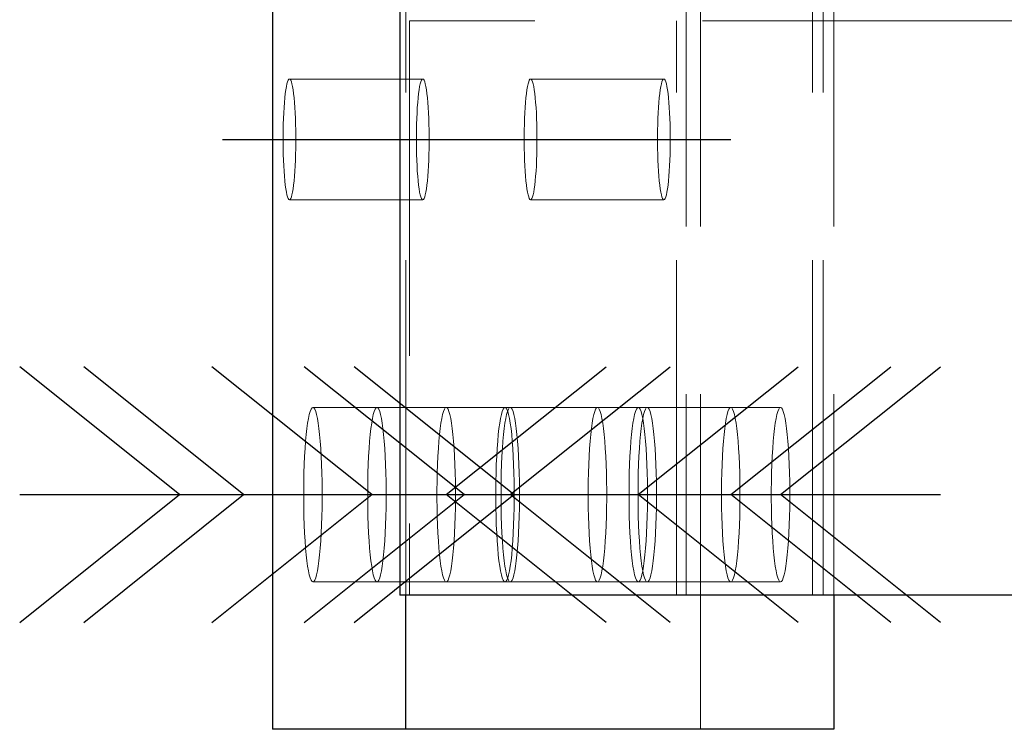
# Model space of a CAD drawing. Header units: millimetres. Extents: x 3526 to 4380, y 11541 to 12002.
# Tile 3 of 127: x 3574.12 to 3581.46, y 11598.49 to 11603.78. Entities that reach past the tile are written whole.
import ezdxf

# ---------------------------------------------------------------- set-up
doc = ezdxf.new("R2010")
doc.units = ezdxf.units.MM
doc.header["$LTSCALE"] = 10
doc.linetypes.add('HIDDEN', pattern=[0.375, 0.25, -0.125])
doc.linetypes.add('MITTE', pattern=[2, 1.25, -0.25, 0.25, -0.25])
for name, color, linetype in [('PS_BOLT', 4, 'Continuous'), ('PS_MID', 5, 'MITTE'), ('PS_SHAPE', 3, 'Continuous')]:
    doc.layers.add(name, color=color, linetype=linetype)
doc.layers.add('PS_Hidden', color=2, linetype='HIDDEN', lineweight=9)
doc.layers.add('PS_SOLID', color=7, linetype='Continuous', lineweight=30)

# ---------------------------------------------------------------- blocks, each defined once
blk = doc.blocks.new('*X394')
at = {"color": 30, "linetype": 'Continuous'}
for p, q in [((3575.3083, 11600.2383), (3574.1151, 11601.1928)), ((3577.297, 11600.2383), (3578.4902, 11601.1928)), ((3574.1151, 11599.2837), (3575.3083, 11600.2383)), ((3574.1151, 11600.2383), (3578.4902, 11600.2383)), ((3578.4902, 11599.2837), (3577.297, 11600.2383))]:
    blk.add_line(p, q, dxfattribs=at)
blk = doc.blocks.new('*X396')
at = {"color": 30, "linetype": 'Continuous'}
for p, q in [((3575.7859, 11600.2383), (3574.5926, 11601.1928)), ((3577.7746, 11600.2383), (3578.9678, 11601.1928)), ((3574.5926, 11599.2837), (3575.7859, 11600.2383)), ((3574.5926, 11600.2383), (3578.9678, 11600.2383)), ((3578.9678, 11599.2837), (3577.7746, 11600.2383))]:
    blk.add_line(p, q, dxfattribs=at)
blk = doc.blocks.new('*X403')
at = {"color": 30, "linetype": 'Continuous'}
for p, q in [((3576.741, 11600.2383), (3575.5478, 11601.1928)), ((3578.7297, 11600.2383), (3579.9229, 11601.1928)), ((3575.5478, 11599.2837), (3576.741, 11600.2383)), ((3575.5478, 11600.2383), (3579.9229, 11600.2383)), ((3579.9229, 11599.2837), (3578.7297, 11600.2383))]:
    blk.add_line(p, q, dxfattribs=at)
blk = doc.blocks.new('*X409')
at = {"color": 30, "linetype": 'Continuous'}
for p, q in [((3577.4308, 11600.2383), (3576.2376, 11601.1928)), ((3579.4195, 11600.2383), (3580.6127, 11601.1928)), ((3576.2376, 11599.2837), (3577.4308, 11600.2383)), ((3576.2376, 11600.2383), (3580.6127, 11600.2383)), ((3580.6127, 11599.2837), (3579.4195, 11600.2383))]:
    blk.add_line(p, q, dxfattribs=at)
blk = doc.blocks.new('*X412')
at = {"layer": 'PS_Hidden', "color": 2, "linetype": 'HIDDEN'}
for p, q in [((3579.1946, 11598.4883), (3579.1946, 11609.4883)), ((3576.9945, 11599.4883), (3576.9945, 11608.4883)), ((3579.0866, 11608.4883), (3579.0866, 11599.4883)), ((3580.0297, 11599.4883), (3580.0297, 11608.4883)), ((3580.1093, 11599.4883), (3580.1093, 11608.4883)), ((3580.1889, 11608.4883), (3580.1889, 11599.4883)), ((3660.4585, 11603.7733), (3577.0241, 11603.7733)), ((3577.0241, 11603.7733), (3577.0241, 11599.4883)), ((3579.0146, 11599.4883), (3579.0146, 11603.7733)), ((3576.1087, 11603.3018), (3576.1044, 11603.2817)), ((3576.1132, 11603.3176), (3576.1087, 11603.3018)), ((3576.1179, 11603.3291), (3576.1132, 11603.3176)), ((3576.1227, 11603.336), (3576.1179, 11603.3291)), ((3576.1275, 11603.3383), (3576.1227, 11603.336)), ((3576.1324, 11603.336), (3576.1275, 11603.3383)), ((3577.1219, 11603.3383), (3576.1275, 11603.3383)), ((3576.1371, 11603.3291), (3576.1324, 11603.336)), ((3576.1418, 11603.3176), (3576.1371, 11603.3291)), ((3576.1464, 11603.3018), (3576.1418, 11603.3176)), ((3576.1507, 11603.2817), (3576.1464, 11603.3018)), ((3577.0987, 11603.2817), (3577.1031, 11603.3018)), ((3577.1031, 11603.3018), (3577.1076, 11603.3176)), ((3577.1076, 11603.3176), (3577.1123, 11603.3291)), ((3577.1123, 11603.3291), (3577.1171, 11603.336)), ((3577.1171, 11603.336), (3577.1219, 11603.3383)), ((3577.1219, 11603.3383), (3577.1267, 11603.336)), ((3577.1267, 11603.336), (3577.1315, 11603.3291)), ((3577.1315, 11603.3291), (3577.1362, 11603.3176)), ((3577.1362, 11603.3176), (3577.1407, 11603.3018)), ((3577.1407, 11603.3018), (3577.1451, 11603.2817)), ((3577.9075, 11603.3018), (3577.9032, 11603.2817)), ((3577.9121, 11603.3176), (3577.9075, 11603.3018)), ((3577.9167, 11603.3291), (3577.9121, 11603.3176)), ((3577.9215, 11603.336), (3577.9167, 11603.3291)), ((3577.9264, 11603.3383), (3577.9215, 11603.336)), ((3577.9312, 11603.336), (3577.9264, 11603.3383)), ((3578.9207, 11603.3383), (3577.9264, 11603.3383)), ((3577.936, 11603.3291), (3577.9312, 11603.336)), ((3577.9407, 11603.3176), (3577.936, 11603.3291)), ((3577.9452, 11603.3018), (3577.9407, 11603.3176)), ((3577.9495, 11603.2817), (3577.9452, 11603.3018)), ((3578.8975, 11603.2817), (3578.9019, 11603.3018)), ((3578.9019, 11603.3018), (3578.9064, 11603.3176)), ((3578.9064, 11603.3176), (3578.9111, 11603.3291)), ((3578.9111, 11603.3291), (3578.9159, 11603.336)), ((3578.9159, 11603.336), (3578.9207, 11603.3383)), ((3578.9207, 11603.3383), (3578.9255, 11603.336)), ((3578.9255, 11603.336), (3578.9303, 11603.3291)), ((3578.9303, 11603.3291), (3578.935, 11603.3176)), ((3578.935, 11603.3176), (3578.9395, 11603.3018)), ((3578.9395, 11603.3018), (3578.9439, 11603.2817)), ((3576.0964, 11603.2297), (3576.0929, 11603.1983)), ((3576.1003, 11603.2576), (3576.0964, 11603.2297)), ((3576.1044, 11603.2817), (3576.1003, 11603.2576)), ((3576.1548, 11603.2576), (3576.1507, 11603.2817)), ((3576.1586, 11603.2297), (3576.1548, 11603.2576)), ((3576.1621, 11603.1983), (3576.1586, 11603.2297)), ((3577.0873, 11603.1983), (3577.0908, 11603.2297)), ((3577.0908, 11603.2297), (3577.0946, 11603.2576)), ((3577.0946, 11603.2576), (3577.0987, 11603.2817)), ((3577.1451, 11603.2817), (3577.1492, 11603.2576)), ((3577.1492, 11603.2576), (3577.153, 11603.2297)), ((3577.153, 11603.2297), (3577.1565, 11603.1983)), ((3577.8953, 11603.2297), (3577.8917, 11603.1983)), ((3577.8991, 11603.2576), (3577.8953, 11603.2297)), ((3577.9032, 11603.2817), (3577.8991, 11603.2576)), ((3577.9536, 11603.2576), (3577.9495, 11603.2817)), ((3577.9575, 11603.2297), (3577.9536, 11603.2576)), ((3577.961, 11603.1983), (3577.9575, 11603.2297)), ((3578.8861, 11603.1983), (3578.8896, 11603.2297)), ((3578.8896, 11603.2297), (3578.8934, 11603.2576)), ((3578.8934, 11603.2576), (3578.8975, 11603.2817)), ((3578.9439, 11603.2817), (3578.948, 11603.2576)), ((3578.948, 11603.2576), (3578.9518, 11603.2297)), ((3578.9518, 11603.2297), (3578.9553, 11603.1983)), ((3576.0898, 11603.1637), (3576.087, 11603.1263)), ((3576.0929, 11603.1983), (3576.0898, 11603.1637)), ((3576.1653, 11603.1637), (3576.1621, 11603.1983)), ((3576.1681, 11603.1263), (3576.1653, 11603.1637)), ((3577.0814, 11603.1263), (3577.0841, 11603.1637)), ((3577.0841, 11603.1637), (3577.0873, 11603.1983)), ((3577.1565, 11603.1983), (3577.1597, 11603.1637)), ((3577.1597, 11603.1637), (3577.1624, 11603.1263)), ((3577.8886, 11603.1637), (3577.8858, 11603.1263)), ((3577.8917, 11603.1983), (3577.8886, 11603.1637)), ((3577.9641, 11603.1637), (3577.961, 11603.1983)), ((3577.9669, 11603.1263), (3577.9641, 11603.1637)), ((3578.8802, 11603.1263), (3578.8829, 11603.1637)), ((3578.8829, 11603.1637), (3578.8861, 11603.1983)), ((3578.9553, 11603.1983), (3578.9585, 11603.1637)), ((3578.9585, 11603.1637), (3578.9612, 11603.1263)), ((3576.0847, 11603.0864), (3576.0828, 11603.0446)), ((3576.087, 11603.1263), (3576.0847, 11603.0864)), ((3576.1704, 11603.0864), (3576.1681, 11603.1263)), ((3576.1723, 11603.0446), (3576.1704, 11603.0864)), ((3577.0771, 11603.0446), (3577.079, 11603.0864)), ((3577.079, 11603.0864), (3577.0814, 11603.1263)), ((3577.1624, 11603.1263), (3577.1648, 11603.0864)), ((3577.1648, 11603.0864), (3577.1667, 11603.0446)), ((3577.8835, 11603.0864), (3577.8816, 11603.0446)), ((3577.8858, 11603.1263), (3577.8835, 11603.0864)), ((3577.9692, 11603.0864), (3577.9669, 11603.1263)), ((3577.9711, 11603.0446), (3577.9692, 11603.0864)), ((3578.8759, 11603.0446), (3578.8778, 11603.0864)), ((3578.8778, 11603.0864), (3578.8802, 11603.1263)), ((3578.9612, 11603.1263), (3578.9636, 11603.0864)), ((3578.9636, 11603.0864), (3578.9655, 11603.0446)), ((3576.0813, 11603.0011), (3576.0803, 11602.9564)), ((3576.0828, 11603.0446), (3576.0813, 11603.0011)), ((3576.1738, 11603.0011), (3576.1723, 11603.0446)), ((3576.1747, 11602.9564), (3576.1738, 11603.0011)), ((3577.0747, 11602.9564), (3577.0757, 11603.0011)), ((3577.0757, 11603.0011), (3577.0771, 11603.0446)), ((3577.1667, 11603.0446), (3577.1681, 11603.0011)), ((3577.1681, 11603.0011), (3577.1691, 11602.9564)), ((3577.8801, 11603.0011), (3577.8792, 11602.9564)), ((3577.8816, 11603.0446), (3577.8801, 11603.0011)), ((3577.9726, 11603.0011), (3577.9711, 11603.0446)), ((3577.9736, 11602.9564), (3577.9726, 11603.0011)), ((3578.8735, 11602.9564), (3578.8745, 11603.0011)), ((3578.8745, 11603.0011), (3578.8759, 11603.0446)), ((3578.9655, 11603.0446), (3578.9669, 11603.0011)), ((3578.9669, 11603.0011), (3578.9679, 11602.9564)), ((3576.0803, 11602.9564), (3576.0798, 11602.9111)), ((3576.1752, 11602.9111), (3576.1747, 11602.9564)), ((3577.0742, 11602.9111), (3577.0747, 11602.9564)), ((3577.1691, 11602.9564), (3577.1696, 11602.9111)), ((3577.8792, 11602.9564), (3577.8787, 11602.9111)), ((3577.9741, 11602.9111), (3577.9736, 11602.9564)), ((3578.873, 11602.9111), (3578.8735, 11602.9564)), ((3578.9679, 11602.9564), (3578.9684, 11602.9111)), ((3576.0798, 11602.9111), (3576.0798, 11602.8655)), ((3576.0798, 11602.8655), (3576.0803, 11602.8201)), ((3576.1747, 11602.8201), (3576.1752, 11602.8655)), ((3576.1752, 11602.8655), (3576.1752, 11602.9111)), ((3577.0742, 11602.8655), (3577.0742, 11602.9111)), ((3577.0747, 11602.8201), (3577.0742, 11602.8655)), ((3577.1696, 11602.8655), (3577.1691, 11602.8201)), ((3577.1696, 11602.9111), (3577.1696, 11602.8655)), ((3577.8787, 11602.9111), (3577.8787, 11602.8655)), ((3577.8787, 11602.8655), (3577.8792, 11602.8201)), ((3577.9736, 11602.8201), (3577.9741, 11602.8655)), ((3577.9741, 11602.8655), (3577.9741, 11602.9111)), ((3578.873, 11602.8655), (3578.873, 11602.9111)), ((3578.8735, 11602.8201), (3578.873, 11602.8655)), ((3578.9684, 11602.8655), (3578.9679, 11602.8201)), ((3578.9684, 11602.9111), (3578.9684, 11602.8655)), ((3576.0803, 11602.8201), (3576.0813, 11602.7755)), ((3576.0813, 11602.7755), (3576.0828, 11602.732)), ((3576.1723, 11602.732), (3576.1738, 11602.7755)), ((3576.1738, 11602.7755), (3576.1747, 11602.8201)), ((3577.0757, 11602.7755), (3577.0747, 11602.8201)), ((3577.0771, 11602.732), (3577.0757, 11602.7755)), ((3577.1681, 11602.7755), (3577.1667, 11602.732)), ((3577.1691, 11602.8201), (3577.1681, 11602.7755)), ((3577.8792, 11602.8201), (3577.8801, 11602.7755)), ((3577.8801, 11602.7755), (3577.8816, 11602.732)), ((3577.9711, 11602.732), (3577.9726, 11602.7755)), ((3577.9726, 11602.7755), (3577.9736, 11602.8201)), ((3578.8745, 11602.7755), (3578.8735, 11602.8201)), ((3578.8759, 11602.732), (3578.8745, 11602.7755)), ((3578.9669, 11602.7755), (3578.9655, 11602.732)), ((3578.9679, 11602.8201), (3578.9669, 11602.7755)), ((3576.0828, 11602.732), (3576.0847, 11602.6901)), ((3576.1704, 11602.6901), (3576.1723, 11602.732)), ((3577.079, 11602.6901), (3577.0771, 11602.732)), ((3577.1667, 11602.732), (3577.1648, 11602.6901)), ((3577.8816, 11602.732), (3577.8835, 11602.6901)), ((3577.9692, 11602.6901), (3577.9711, 11602.732)), ((3578.8778, 11602.6901), (3578.8759, 11602.732)), ((3578.9655, 11602.732), (3578.9636, 11602.6901)), ((3576.0847, 11602.6901), (3576.087, 11602.6502)), ((3576.087, 11602.6502), (3576.0898, 11602.6128)), ((3576.1653, 11602.6128), (3576.1681, 11602.6502)), ((3576.1681, 11602.6502), (3576.1704, 11602.6901)), ((3577.0814, 11602.6502), (3577.079, 11602.6901)), ((3577.0841, 11602.6128), (3577.0814, 11602.6502)), ((3577.1624, 11602.6502), (3577.1597, 11602.6128)), ((3577.1648, 11602.6901), (3577.1624, 11602.6502)), ((3577.8835, 11602.6901), (3577.8858, 11602.6502)), ((3577.8858, 11602.6502), (3577.8886, 11602.6128)), ((3577.9641, 11602.6128), (3577.9669, 11602.6502)), ((3577.9669, 11602.6502), (3577.9692, 11602.6901)), ((3578.8802, 11602.6502), (3578.8778, 11602.6901)), ((3578.8829, 11602.6128), (3578.8802, 11602.6502)), ((3578.9612, 11602.6502), (3578.9585, 11602.6128)), ((3578.9636, 11602.6901), (3578.9612, 11602.6502)), ((3576.0898, 11602.6128), (3576.0929, 11602.5782)), ((3576.0929, 11602.5782), (3576.0964, 11602.5468)), ((3576.1586, 11602.5468), (3576.1621, 11602.5782)), ((3576.1621, 11602.5782), (3576.1653, 11602.6128)), ((3577.0873, 11602.5782), (3577.0841, 11602.6128)), ((3577.0908, 11602.5468), (3577.0873, 11602.5782)), ((3577.1565, 11602.5782), (3577.153, 11602.5468)), ((3577.1597, 11602.6128), (3577.1565, 11602.5782)), ((3577.8886, 11602.6128), (3577.8917, 11602.5782)), ((3577.8917, 11602.5782), (3577.8953, 11602.5468)), ((3577.9575, 11602.5468), (3577.961, 11602.5782)), ((3577.961, 11602.5782), (3577.9641, 11602.6128)), ((3578.8861, 11602.5782), (3578.8829, 11602.6128)), ((3578.8896, 11602.5468), (3578.8861, 11602.5782)), ((3578.9553, 11602.5782), (3578.9518, 11602.5468)), ((3578.9585, 11602.6128), (3578.9553, 11602.5782)), ((3576.0964, 11602.5468), (3576.1003, 11602.5189)), ((3576.1003, 11602.5189), (3576.1044, 11602.4948)), ((3576.1044, 11602.4948), (3576.1087, 11602.4747)), ((3576.1464, 11602.4747), (3576.1507, 11602.4948)), ((3576.1507, 11602.4948), (3576.1548, 11602.5189)), ((3576.1548, 11602.5189), (3576.1586, 11602.5468)), ((3577.0946, 11602.5189), (3577.0908, 11602.5468)), ((3577.0987, 11602.4948), (3577.0946, 11602.5189)), ((3577.1031, 11602.4747), (3577.0987, 11602.4948)), ((3577.1451, 11602.4948), (3577.1407, 11602.4747)), ((3577.1492, 11602.5189), (3577.1451, 11602.4948)), ((3577.153, 11602.5468), (3577.1492, 11602.5189)), ((3577.8953, 11602.5468), (3577.8991, 11602.5189)), ((3577.8991, 11602.5189), (3577.9032, 11602.4948)), ((3577.9032, 11602.4948), (3577.9075, 11602.4747)), ((3577.9452, 11602.4747), (3577.9495, 11602.4948)), ((3577.9495, 11602.4948), (3577.9536, 11602.5189)), ((3577.9536, 11602.5189), (3577.9575, 11602.5468)), ((3578.8934, 11602.5189), (3578.8896, 11602.5468)), ((3578.8975, 11602.4948), (3578.8934, 11602.5189)), ((3578.9019, 11602.4747), (3578.8975, 11602.4948)), ((3578.9439, 11602.4948), (3578.9395, 11602.4747)), ((3578.948, 11602.5189), (3578.9439, 11602.4948)), ((3578.9518, 11602.5468), (3578.948, 11602.5189)), ((3576.1087, 11602.4747), (3576.1132, 11602.4589)), ((3576.1132, 11602.4589), (3576.1179, 11602.4475)), ((3576.1179, 11602.4475), (3576.1227, 11602.4406)), ((3576.1227, 11602.4406), (3576.1275, 11602.4383)), ((3576.1275, 11602.4383), (3576.1324, 11602.4406)), ((3577.1219, 11602.4383), (3576.1275, 11602.4383)), ((3576.1324, 11602.4406), (3576.1371, 11602.4475)), ((3576.1371, 11602.4475), (3576.1418, 11602.4589)), ((3576.1418, 11602.4589), (3576.1464, 11602.4747)), ((3577.1076, 11602.4589), (3577.1031, 11602.4747)), ((3577.1123, 11602.4475), (3577.1076, 11602.4589)), ((3577.1171, 11602.4406), (3577.1123, 11602.4475)), ((3577.1219, 11602.4383), (3577.1171, 11602.4406)), ((3577.1267, 11602.4406), (3577.1219, 11602.4383)), ((3577.1315, 11602.4475), (3577.1267, 11602.4406)), ((3577.1362, 11602.4589), (3577.1315, 11602.4475)), ((3577.1407, 11602.4747), (3577.1362, 11602.4589)), ((3577.9075, 11602.4747), (3577.9121, 11602.4589)), ((3577.9121, 11602.4589), (3577.9167, 11602.4475)), ((3577.9167, 11602.4475), (3577.9215, 11602.4406)), ((3577.9215, 11602.4406), (3577.9264, 11602.4383)), ((3577.9264, 11602.4383), (3577.9312, 11602.4406)), ((3578.9207, 11602.4383), (3577.9264, 11602.4383)), ((3577.9312, 11602.4406), (3577.936, 11602.4475)), ((3577.936, 11602.4475), (3577.9407, 11602.4589)), ((3577.9407, 11602.4589), (3577.9452, 11602.4747)), ((3578.9064, 11602.4589), (3578.9019, 11602.4747)), ((3578.9111, 11602.4475), (3578.9064, 11602.4589)), ((3578.9159, 11602.4406), (3578.9111, 11602.4475)), ((3578.9207, 11602.4383), (3578.9159, 11602.4406)), ((3578.9255, 11602.4406), (3578.9207, 11602.4383)), ((3578.9303, 11602.4475), (3578.9255, 11602.4406)), ((3578.935, 11602.4589), (3578.9303, 11602.4475)), ((3578.9395, 11602.4747), (3578.935, 11602.4589)), ((3576.2888, 11600.875), (3576.282, 11600.8585)), ((3576.2957, 11600.8849), (3576.2888, 11600.875)), ((3576.3026, 11600.8883), (3576.2957, 11600.8849)), ((3576.3096, 11600.8849), (3576.3026, 11600.8883)), ((3577.297, 11600.8883), (3576.3026, 11600.8883)), ((3576.3165, 11600.875), (3576.3096, 11600.8849)), ((3576.3233, 11600.8585), (3576.3165, 11600.875)), ((3576.7663, 11600.875), (3576.7596, 11600.8585)), ((3576.7732, 11600.8849), (3576.7663, 11600.875)), ((3576.7802, 11600.8883), (3576.7732, 11600.8849)), ((3576.7872, 11600.8849), (3576.7802, 11600.8883)), ((3576.7941, 11600.875), (3576.7872, 11600.8849)), ((3576.8009, 11600.8585), (3576.7941, 11600.875)), ((3577.2763, 11600.8585), (3577.2831, 11600.875)), ((3577.2831, 11600.875), (3577.29, 11600.8849)), ((3577.29, 11600.8849), (3577.297, 11600.8883)), ((3577.297, 11600.8883), (3577.304, 11600.8849)), ((3577.7746, 11600.8883), (3577.297, 11600.8883)), ((3577.304, 11600.8849), (3577.3109, 11600.875)), ((3577.3109, 11600.875), (3577.3176, 11600.8585)), ((3577.7214, 11600.875), (3577.7147, 11600.8585)), ((3577.7284, 11600.8849), (3577.7214, 11600.875)), ((3577.7353, 11600.8883), (3577.7284, 11600.8849)), ((3577.7423, 11600.8849), (3577.7353, 11600.8883)), ((3577.7492, 11600.875), (3577.7423, 11600.8849)), ((3577.756, 11600.8585), (3577.7492, 11600.875)), ((3577.7539, 11600.8585), (3577.7607, 11600.875)), ((3577.7607, 11600.875), (3577.7676, 11600.8849)), ((3577.7676, 11600.8849), (3577.7746, 11600.8883)), ((3577.7746, 11600.8883), (3577.7815, 11600.8849)), ((3578.7297, 11600.8883), (3577.7746, 11600.8883)), ((3577.7815, 11600.8849), (3577.7884, 11600.875)), ((3577.7884, 11600.875), (3577.7952, 11600.8585)), ((3578.4113, 11600.875), (3578.4045, 11600.8585)), ((3578.4182, 11600.8849), (3578.4113, 11600.875)), ((3578.4251, 11600.8883), (3578.4182, 11600.8849)), ((3578.4321, 11600.8849), (3578.4251, 11600.8883)), ((3578.439, 11600.875), (3578.4321, 11600.8849)), ((3578.4458, 11600.8585), (3578.439, 11600.875)), ((3578.709, 11600.8585), (3578.7158, 11600.875)), ((3578.7158, 11600.875), (3578.7227, 11600.8849)), ((3578.7227, 11600.8849), (3578.7297, 11600.8883)), ((3578.7297, 11600.8883), (3578.7367, 11600.8849)), ((3579.4195, 11600.8883), (3578.7297, 11600.8883)), ((3578.7367, 11600.8849), (3578.7436, 11600.875)), ((3578.7436, 11600.875), (3578.7503, 11600.8585)), ((3578.7827, 11600.875), (3578.7759, 11600.8585)), ((3578.7896, 11600.8849), (3578.7827, 11600.875)), ((3578.7966, 11600.8883), (3578.7896, 11600.8849)), ((3578.8036, 11600.8849), (3578.7966, 11600.8883)), ((3578.8105, 11600.875), (3578.8036, 11600.8849)), ((3578.8172, 11600.8585), (3578.8105, 11600.875)), ((3579.3989, 11600.8585), (3579.4056, 11600.875)), ((3579.4056, 11600.875), (3579.4125, 11600.8849)), ((3579.4125, 11600.8849), (3579.4195, 11600.8883)), ((3579.4195, 11600.8883), (3579.4265, 11600.8849)), ((3579.7909, 11600.8883), (3579.4195, 11600.8883)), ((3579.4265, 11600.8849), (3579.4334, 11600.875)), ((3579.4334, 11600.875), (3579.4402, 11600.8585)), ((3579.7703, 11600.8585), (3579.7771, 11600.875)), ((3579.7771, 11600.875), (3579.784, 11600.8849)), ((3579.784, 11600.8849), (3579.7909, 11600.8883)), ((3579.7909, 11600.8883), (3579.7979, 11600.8849)), ((3579.7979, 11600.8849), (3579.8048, 11600.875)), ((3579.8048, 11600.875), (3579.8116, 11600.8585)), ((3576.2692, 11600.8066), (3576.2632, 11600.7718)), ((3576.2754, 11600.8356), (3576.2692, 11600.8066)), ((3576.282, 11600.8585), (3576.2754, 11600.8356)), ((3576.3298, 11600.8356), (3576.3233, 11600.8585)), ((3576.3361, 11600.8066), (3576.3298, 11600.8356)), ((3576.342, 11600.7718), (3576.3361, 11600.8066)), ((3576.7467, 11600.8066), (3576.7408, 11600.7718)), ((3576.753, 11600.8356), (3576.7467, 11600.8066)), ((3576.7596, 11600.8585), (3576.753, 11600.8356)), ((3576.8074, 11600.8356), (3576.8009, 11600.8585)), ((3576.8137, 11600.8066), (3576.8074, 11600.8356)), ((3576.8196, 11600.7718), (3576.8137, 11600.8066)), ((3577.2576, 11600.7718), (3577.2635, 11600.8066)), ((3577.2635, 11600.8066), (3577.2698, 11600.8356)), ((3577.2698, 11600.8356), (3577.2763, 11600.8585)), ((3577.3176, 11600.8585), (3577.3242, 11600.8356)), ((3577.3242, 11600.8356), (3577.3305, 11600.8066)), ((3577.3305, 11600.8066), (3577.3364, 11600.7718)), ((3577.7019, 11600.8066), (3577.6959, 11600.7718)), ((3577.7081, 11600.8356), (3577.7019, 11600.8066)), ((3577.7147, 11600.8585), (3577.7081, 11600.8356)), ((3577.7352, 11600.7718), (3577.7411, 11600.8066)), ((3577.7411, 11600.8066), (3577.7474, 11600.8356)), ((3577.7474, 11600.8356), (3577.7539, 11600.8585)), ((3577.7625, 11600.8356), (3577.756, 11600.8585)), ((3577.7688, 11600.8066), (3577.7625, 11600.8356)), ((3577.7747, 11600.7718), (3577.7688, 11600.8066)), ((3577.7952, 11600.8585), (3577.8018, 11600.8356)), ((3577.8018, 11600.8356), (3577.808, 11600.8066)), ((3577.808, 11600.8066), (3577.814, 11600.7718)), ((3578.3917, 11600.8066), (3578.3857, 11600.7718)), ((3578.3979, 11600.8356), (3578.3917, 11600.8066)), ((3578.4045, 11600.8585), (3578.3979, 11600.8356)), ((3578.4524, 11600.8356), (3578.4458, 11600.8585)), ((3578.4586, 11600.8066), (3578.4524, 11600.8356)), ((3578.4646, 11600.7718), (3578.4586, 11600.8066)), ((3578.6903, 11600.7718), (3578.6962, 11600.8066)), ((3578.6962, 11600.8066), (3578.7025, 11600.8356)), ((3578.7025, 11600.8356), (3578.709, 11600.8585)), ((3578.7503, 11600.8585), (3578.7569, 11600.8356)), ((3578.7569, 11600.8356), (3578.7632, 11600.8066)), ((3578.7631, 11600.8066), (3578.7572, 11600.7718)), ((3578.7694, 11600.8356), (3578.7631, 11600.8066)), ((3578.7632, 11600.8066), (3578.7691, 11600.7718)), ((3578.7759, 11600.8585), (3578.7694, 11600.8356)), ((3578.8238, 11600.8356), (3578.8172, 11600.8585)), ((3578.8301, 11600.8066), (3578.8238, 11600.8356)), ((3578.836, 11600.7718), (3578.8301, 11600.8066)), ((3579.3801, 11600.7718), (3579.386, 11600.8066)), ((3579.386, 11600.8066), (3579.3923, 11600.8356)), ((3579.3923, 11600.8356), (3579.3989, 11600.8585)), ((3579.4402, 11600.8585), (3579.4467, 11600.8356)), ((3579.4467, 11600.8356), (3579.453, 11600.8066)), ((3579.453, 11600.8066), (3579.4589, 11600.7718)), ((3579.7515, 11600.7718), (3579.7575, 11600.8066)), ((3579.7575, 11600.8066), (3579.7637, 11600.8356)), ((3579.7637, 11600.8356), (3579.7703, 11600.8585)), ((3579.8116, 11600.8585), (3579.8181, 11600.8356)), ((3579.8181, 11600.8356), (3579.8244, 11600.8066)), ((3579.8244, 11600.8066), (3579.8303, 11600.7718)), ((3576.2577, 11600.7315), (3576.2526, 11600.6861)), ((3576.2632, 11600.7718), (3576.2577, 11600.7315)), ((3576.3476, 11600.7315), (3576.342, 11600.7718)), ((3576.3526, 11600.6861), (3576.3476, 11600.7315)), ((3576.7353, 11600.7315), (3576.7302, 11600.6861)), ((3576.7408, 11600.7718), (3576.7353, 11600.7315)), ((3576.8251, 11600.7315), (3576.8196, 11600.7718)), ((3576.8302, 11600.6861), (3576.8251, 11600.7315)), ((3577.247, 11600.6861), (3577.2521, 11600.7315)), ((3577.2521, 11600.7315), (3577.2576, 11600.7718)), ((3577.3364, 11600.7718), (3577.3419, 11600.7315)), ((3577.3419, 11600.7315), (3577.347, 11600.6861)), ((3577.6904, 11600.7315), (3577.6853, 11600.6861)), ((3577.6959, 11600.7718), (3577.6904, 11600.7315)), ((3577.7246, 11600.6861), (3577.7296, 11600.7315)), ((3577.7296, 11600.7315), (3577.7352, 11600.7718)), ((3577.7803, 11600.7315), (3577.7747, 11600.7718)), ((3577.7853, 11600.6861), (3577.7803, 11600.7315)), ((3577.814, 11600.7718), (3577.8195, 11600.7315)), ((3577.8195, 11600.7315), (3577.8246, 11600.6861)), ((3578.3802, 11600.7315), (3578.3752, 11600.6861)), ((3578.3857, 11600.7718), (3578.3802, 11600.7315)), ((3578.4701, 11600.7315), (3578.4646, 11600.7718)), ((3578.4751, 11600.6861), (3578.4701, 11600.7315)), ((3578.6797, 11600.6861), (3578.6848, 11600.7315)), ((3578.6848, 11600.7315), (3578.6903, 11600.7718)), ((3578.7517, 11600.7315), (3578.7466, 11600.6861)), ((3578.7572, 11600.7718), (3578.7517, 11600.7315)), ((3578.7691, 11600.7718), (3578.7746, 11600.7315)), ((3578.7746, 11600.7315), (3578.7797, 11600.6861)), ((3578.8415, 11600.7315), (3578.836, 11600.7718)), ((3578.8466, 11600.6861), (3578.8415, 11600.7315)), ((3579.3695, 11600.6861), (3579.3746, 11600.7315)), ((3579.3746, 11600.7315), (3579.3801, 11600.7718)), ((3579.4589, 11600.7718), (3579.4644, 11600.7315)), ((3579.4644, 11600.7315), (3579.4695, 11600.6861)), ((3579.7409, 11600.6861), (3579.746, 11600.7315)), ((3579.746, 11600.7315), (3579.7515, 11600.7718)), ((3579.8303, 11600.7718), (3579.8359, 11600.7315)), ((3579.8359, 11600.7315), (3579.8409, 11600.6861)), ((3576.2526, 11600.6861), (3576.2481, 11600.6361)), ((3576.3572, 11600.6361), (3576.3526, 11600.6861)), ((3576.7302, 11600.6861), (3576.7257, 11600.6361)), ((3576.8348, 11600.6361), (3576.8302, 11600.6861)), ((3577.2424, 11600.6361), (3577.247, 11600.6861)), ((3577.347, 11600.6861), (3577.3515, 11600.6361)), ((3577.6853, 11600.6861), (3577.6808, 11600.6361)), ((3577.72, 11600.6361), (3577.7246, 11600.6861)), ((3577.7899, 11600.6361), (3577.7853, 11600.6861)), ((3577.8246, 11600.6861), (3577.8291, 11600.6361)), ((3578.3752, 11600.6861), (3578.3706, 11600.6361)), ((3578.4797, 11600.6361), (3578.4751, 11600.6861)), ((3578.6751, 11600.6361), (3578.6797, 11600.6861)), ((3578.7466, 11600.6861), (3578.742, 11600.6361)), ((3578.7797, 11600.6861), (3578.7842, 11600.6361)), ((3578.8511, 11600.6361), (3578.8466, 11600.6861)), ((3579.365, 11600.6361), (3579.3695, 11600.6861)), ((3579.4695, 11600.6861), (3579.474, 11600.6361)), ((3579.7364, 11600.6361), (3579.7409, 11600.6861)), ((3579.8409, 11600.6861), (3579.8455, 11600.6361)), ((3576.2441, 11600.5821), (3576.2407, 11600.5245)), ((3576.2481, 11600.6361), (3576.2441, 11600.5821)), ((3576.3612, 11600.5821), (3576.3572, 11600.6361)), ((3576.3646, 11600.5245), (3576.3612, 11600.5821)), ((3576.7217, 11600.5821), (3576.7183, 11600.5245)), ((3576.7257, 11600.6361), (3576.7217, 11600.5821)), ((3576.8387, 11600.5821), (3576.8348, 11600.6361)), ((3576.8421, 11600.5245), (3576.8387, 11600.5821)), ((3577.2351, 11600.5245), (3577.2385, 11600.5821)), ((3577.2385, 11600.5821), (3577.2424, 11600.6361)), ((3577.3515, 11600.6361), (3577.3555, 11600.5821)), ((3577.3555, 11600.5821), (3577.3589, 11600.5245)), ((3577.6768, 11600.5821), (3577.6734, 11600.5245)), ((3577.6808, 11600.6361), (3577.6768, 11600.5821)), ((3577.7126, 11600.5245), (3577.716, 11600.5821)), ((3577.716, 11600.5821), (3577.72, 11600.6361)), ((3577.7939, 11600.5821), (3577.7899, 11600.6361)), ((3577.7973, 11600.5245), (3577.7939, 11600.5821)), ((3577.8291, 11600.6361), (3577.8331, 11600.5821)), ((3577.8331, 11600.5821), (3577.8365, 11600.5245)), ((3578.3666, 11600.5821), (3578.3632, 11600.5245)), ((3578.3706, 11600.6361), (3578.3666, 11600.5821)), ((3578.4837, 11600.5821), (3578.4797, 11600.6361)), ((3578.4871, 11600.5245), (3578.4837, 11600.5821)), ((3578.6678, 11600.5245), (3578.6711, 11600.5821)), ((3578.6711, 11600.5821), (3578.6751, 11600.6361)), ((3578.738, 11600.5821), (3578.7347, 11600.5245)), ((3578.742, 11600.6361), (3578.738, 11600.5821)), ((3578.7842, 11600.6361), (3578.7882, 11600.5821)), ((3578.7882, 11600.5821), (3578.7916, 11600.5245)), ((3578.8551, 11600.5821), (3578.8511, 11600.6361)), ((3578.8585, 11600.5245), (3578.8551, 11600.5821)), ((3579.3576, 11600.5245), (3579.361, 11600.5821)), ((3579.361, 11600.5821), (3579.365, 11600.6361)), ((3579.474, 11600.6361), (3579.478, 11600.5821)), ((3579.478, 11600.5821), (3579.4814, 11600.5245)), ((3579.729, 11600.5245), (3579.7324, 11600.5821)), ((3579.7324, 11600.5821), (3579.7364, 11600.6361)), ((3579.8455, 11600.6361), (3579.8495, 11600.5821)), ((3579.8495, 11600.5821), (3579.8529, 11600.5245)), ((3576.2407, 11600.5245), (3576.238, 11600.464)), ((3576.3673, 11600.464), (3576.3646, 11600.5245)), ((3576.7183, 11600.5245), (3576.7155, 11600.464)), ((3576.8449, 11600.464), (3576.8421, 11600.5245)), ((3577.2323, 11600.464), (3577.2351, 11600.5245)), ((3577.3589, 11600.5245), (3577.3617, 11600.464)), ((3577.6734, 11600.5245), (3577.6706, 11600.464)), ((3577.7099, 11600.464), (3577.7126, 11600.5245)), ((3577.8, 11600.464), (3577.7973, 11600.5245)), ((3577.8365, 11600.5245), (3577.8392, 11600.464)), ((3578.3632, 11600.5245), (3578.3605, 11600.464)), ((3578.4898, 11600.464), (3578.4871, 11600.5245)), ((3578.665, 11600.464), (3578.6678, 11600.5245)), ((3578.7347, 11600.5245), (3578.7319, 11600.464)), ((3578.7916, 11600.5245), (3578.7944, 11600.464)), ((3578.8613, 11600.464), (3578.8585, 11600.5245)), ((3579.3548, 11600.464), (3579.3576, 11600.5245)), ((3579.4814, 11600.5245), (3579.4842, 11600.464)), ((3579.7263, 11600.464), (3579.729, 11600.5245)), ((3579.8529, 11600.5245), (3579.8556, 11600.464)), ((3576.238, 11600.464), (3576.2359, 11600.4012)), ((3576.3694, 11600.4012), (3576.3673, 11600.464)), ((3576.7155, 11600.464), (3576.7134, 11600.4012)), ((3576.847, 11600.4012), (3576.8449, 11600.464)), ((3577.2302, 11600.4012), (3577.2323, 11600.464)), ((3577.3617, 11600.464), (3577.3638, 11600.4012)), ((3577.6706, 11600.464), (3577.6686, 11600.4012)), ((3577.7078, 11600.4012), (3577.7099, 11600.464)), ((3577.8021, 11600.4012), (3577.8, 11600.464)), ((3577.8392, 11600.464), (3577.8413, 11600.4012)), ((3578.3605, 11600.464), (3578.3584, 11600.4012)), ((3578.4919, 11600.4012), (3578.4898, 11600.464)), ((3578.6629, 11600.4012), (3578.665, 11600.464)), ((3578.7319, 11600.464), (3578.7298, 11600.4012)), ((3578.7944, 11600.464), (3578.7965, 11600.4012)), ((3578.8634, 11600.4012), (3578.8613, 11600.464)), ((3579.3527, 11600.4012), (3579.3548, 11600.464)), ((3579.4842, 11600.464), (3579.4863, 11600.4012)), ((3579.7242, 11600.4012), (3579.7263, 11600.464)), ((3579.8556, 11600.464), (3579.8577, 11600.4012)), ((3576.2359, 11600.4012), (3576.2345, 11600.3367)), ((3576.3708, 11600.3367), (3576.3694, 11600.4012)), ((3576.7134, 11600.4012), (3576.712, 11600.3367)), ((3576.8484, 11600.3367), (3576.847, 11600.4012)), ((3577.2288, 11600.3367), (3577.2302, 11600.4012)), ((3577.3638, 11600.4012), (3577.3652, 11600.3367)), ((3577.6686, 11600.4012), (3577.6671, 11600.3367)), ((3577.7064, 11600.3367), (3577.7078, 11600.4012)), ((3577.8035, 11600.3367), (3577.8021, 11600.4012)), ((3577.8413, 11600.4012), (3577.8427, 11600.3367)), ((3578.3584, 11600.4012), (3578.357, 11600.3367)), ((3578.4933, 11600.3367), (3578.4919, 11600.4012)), ((3578.6615, 11600.3367), (3578.6629, 11600.4012)), ((3578.7298, 11600.4012), (3578.7284, 11600.3367)), ((3578.7965, 11600.4012), (3578.7979, 11600.3367)), ((3578.8648, 11600.3367), (3578.8634, 11600.4012)), ((3579.3513, 11600.3367), (3579.3527, 11600.4012)), ((3579.4863, 11600.4012), (3579.4877, 11600.3367)), ((3579.7228, 11600.3367), (3579.7242, 11600.4012)), ((3579.8577, 11600.4012), (3579.8591, 11600.3367)), ((3576.2345, 11600.3367), (3576.2337, 11600.2712)), ((3576.3715, 11600.2712), (3576.3708, 11600.3367)), ((3576.712, 11600.3367), (3576.7113, 11600.2712)), ((3576.8491, 11600.2712), (3576.8484, 11600.3367)), ((3577.2281, 11600.2712), (3577.2288, 11600.3367)), ((3577.3652, 11600.3367), (3577.3659, 11600.2712)), ((3577.6671, 11600.3367), (3577.6664, 11600.2712)), ((3577.7057, 11600.2712), (3577.7064, 11600.3367)), ((3577.8042, 11600.2712), (3577.8035, 11600.3367)), ((3577.8427, 11600.3367), (3577.8435, 11600.2712)), ((3578.357, 11600.3367), (3578.3563, 11600.2712)), ((3578.494, 11600.2712), (3578.4933, 11600.3367)), ((3578.6608, 11600.2712), (3578.6615, 11600.3367)), ((3578.7284, 11600.3367), (3578.7277, 11600.2712)), ((3578.7979, 11600.3367), (3578.7986, 11600.2712)), ((3578.8655, 11600.2712), (3578.8648, 11600.3367)), ((3579.3506, 11600.2712), (3579.3513, 11600.3367)), ((3579.4877, 11600.3367), (3579.4884, 11600.2712)), ((3579.722, 11600.2712), (3579.7228, 11600.3367)), ((3579.8591, 11600.3367), (3579.8598, 11600.2712)), ((3576.2337, 11600.2712), (3576.2337, 11600.2053)), ((3576.2337, 11600.2053), (3576.2345, 11600.1398)), ((3576.3708, 11600.1398), (3576.3715, 11600.2053)), ((3576.3715, 11600.2053), (3576.3715, 11600.2712)), ((3576.7113, 11600.2712), (3576.7113, 11600.2053)), ((3576.7113, 11600.2053), (3576.712, 11600.1398)), ((3576.8484, 11600.1398), (3576.8491, 11600.2053)), ((3576.8491, 11600.2053), (3576.8491, 11600.2712)), ((3577.2281, 11600.2053), (3577.2281, 11600.2712)), ((3577.2288, 11600.1398), (3577.2281, 11600.2053)), ((3577.3659, 11600.2053), (3577.3652, 11600.1398)), ((3577.3659, 11600.2712), (3577.3659, 11600.2053)), ((3577.6664, 11600.2712), (3577.6664, 11600.2053)), ((3577.6664, 11600.2053), (3577.6671, 11600.1398)), ((3577.7057, 11600.2053), (3577.7057, 11600.2712)), ((3577.7064, 11600.1398), (3577.7057, 11600.2053)), ((3577.8035, 11600.1398), (3577.8042, 11600.2053)), ((3577.8042, 11600.2053), (3577.8042, 11600.2712)), ((3577.8435, 11600.2053), (3577.8427, 11600.1398)), ((3577.8435, 11600.2712), (3577.8435, 11600.2053)), ((3578.3563, 11600.2712), (3578.3563, 11600.2053)), ((3578.3563, 11600.2053), (3578.357, 11600.1398)), ((3578.4933, 11600.1398), (3578.494, 11600.2053)), ((3578.494, 11600.2053), (3578.494, 11600.2712)), ((3578.6608, 11600.2053), (3578.6608, 11600.2712)), ((3578.6615, 11600.1398), (3578.6608, 11600.2053)), ((3578.7277, 11600.2712), (3578.7277, 11600.2053)), ((3578.7277, 11600.2053), (3578.7284, 11600.1398)), ((3578.7986, 11600.2053), (3578.7979, 11600.1398)), ((3578.7986, 11600.2712), (3578.7986, 11600.2053)), ((3578.8648, 11600.1398), (3578.8655, 11600.2053)), ((3578.8655, 11600.2053), (3578.8655, 11600.2712)), ((3579.3506, 11600.2053), (3579.3506, 11600.2712)), ((3579.3513, 11600.1398), (3579.3506, 11600.2053)), ((3579.4884, 11600.2053), (3579.4877, 11600.1398)), ((3579.4884, 11600.2712), (3579.4884, 11600.2053)), ((3579.722, 11600.2053), (3579.722, 11600.2712)), ((3579.7228, 11600.1398), (3579.722, 11600.2053)), ((3579.8598, 11600.2053), (3579.8591, 11600.1398)), ((3579.8598, 11600.2712), (3579.8598, 11600.2053)), ((3576.2345, 11600.1398), (3576.2359, 11600.0753)), ((3576.3694, 11600.0753), (3576.3708, 11600.1398)), ((3576.712, 11600.1398), (3576.7134, 11600.0753)), ((3576.847, 11600.0753), (3576.8484, 11600.1398)), ((3577.2302, 11600.0753), (3577.2288, 11600.1398)), ((3577.3652, 11600.1398), (3577.3638, 11600.0753)), ((3577.6671, 11600.1398), (3577.6686, 11600.0753)), ((3577.7078, 11600.0753), (3577.7064, 11600.1398)), ((3577.8021, 11600.0753), (3577.8035, 11600.1398)), ((3577.8427, 11600.1398), (3577.8413, 11600.0753)), ((3578.357, 11600.1398), (3578.3584, 11600.0753)), ((3578.4919, 11600.0753), (3578.4933, 11600.1398)), ((3578.6629, 11600.0753), (3578.6615, 11600.1398)), ((3578.7284, 11600.1398), (3578.7298, 11600.0753)), ((3578.7979, 11600.1398), (3578.7965, 11600.0753)), ((3578.8634, 11600.0753), (3578.8648, 11600.1398)), ((3579.3527, 11600.0753), (3579.3513, 11600.1398)), ((3579.4877, 11600.1398), (3579.4863, 11600.0753)), ((3579.7242, 11600.0753), (3579.7228, 11600.1398)), ((3579.8591, 11600.1398), (3579.8577, 11600.0753)), ((3576.2359, 11600.0753), (3576.238, 11600.0125)), ((3576.3673, 11600.0125), (3576.3694, 11600.0753)), ((3576.7134, 11600.0753), (3576.7155, 11600.0125)), ((3576.8449, 11600.0125), (3576.847, 11600.0753)), ((3577.2323, 11600.0125), (3577.2302, 11600.0753)), ((3577.3638, 11600.0753), (3577.3617, 11600.0125)), ((3577.6686, 11600.0753), (3577.6706, 11600.0125)), ((3577.7099, 11600.0125), (3577.7078, 11600.0753)), ((3577.8, 11600.0125), (3577.8021, 11600.0753)), ((3577.8413, 11600.0753), (3577.8392, 11600.0125)), ((3578.3584, 11600.0753), (3578.3605, 11600.0125)), ((3578.4898, 11600.0125), (3578.4919, 11600.0753)), ((3578.665, 11600.0125), (3578.6629, 11600.0753)), ((3578.7298, 11600.0753), (3578.7319, 11600.0125)), ((3578.7965, 11600.0753), (3578.7944, 11600.0125)), ((3578.8613, 11600.0125), (3578.8634, 11600.0753)), ((3579.3548, 11600.0125), (3579.3527, 11600.0753)), ((3579.4863, 11600.0753), (3579.4842, 11600.0125)), ((3579.7263, 11600.0125), (3579.7242, 11600.0753)), ((3579.8577, 11600.0753), (3579.8556, 11600.0125)), ((3576.238, 11600.0125), (3576.2407, 11599.952)), ((3576.3646, 11599.952), (3576.3673, 11600.0125)), ((3576.7155, 11600.0125), (3576.7183, 11599.952)), ((3576.8421, 11599.952), (3576.8449, 11600.0125)), ((3577.2351, 11599.952), (3577.2323, 11600.0125)), ((3577.3617, 11600.0125), (3577.3589, 11599.952)), ((3577.6706, 11600.0125), (3577.6734, 11599.952)), ((3577.7126, 11599.952), (3577.7099, 11600.0125)), ((3577.7973, 11599.952), (3577.8, 11600.0125)), ((3577.8392, 11600.0125), (3577.8365, 11599.952)), ((3578.3605, 11600.0125), (3578.3632, 11599.952)), ((3578.4871, 11599.952), (3578.4898, 11600.0125)), ((3578.6678, 11599.952), (3578.665, 11600.0125)), ((3578.7319, 11600.0125), (3578.7347, 11599.952)), ((3578.7944, 11600.0125), (3578.7916, 11599.952)), ((3578.8585, 11599.952), (3578.8613, 11600.0125)), ((3579.3576, 11599.952), (3579.3548, 11600.0125)), ((3579.4842, 11600.0125), (3579.4814, 11599.952)), ((3579.729, 11599.952), (3579.7263, 11600.0125)), ((3579.8556, 11600.0125), (3579.8529, 11599.952)), ((3576.2407, 11599.952), (3576.2441, 11599.8944)), ((3576.3612, 11599.8944), (3576.3646, 11599.952)), ((3576.7183, 11599.952), (3576.7217, 11599.8944)), ((3576.8387, 11599.8944), (3576.8421, 11599.952)), ((3577.2385, 11599.8944), (3577.2351, 11599.952)), ((3577.3589, 11599.952), (3577.3555, 11599.8944)), ((3577.6734, 11599.952), (3577.6768, 11599.8944)), ((3577.716, 11599.8944), (3577.7126, 11599.952)), ((3577.7939, 11599.8944), (3577.7973, 11599.952)), ((3577.8365, 11599.952), (3577.8331, 11599.8944)), ((3578.3632, 11599.952), (3578.3666, 11599.8944)), ((3578.4837, 11599.8944), (3578.4871, 11599.952)), ((3578.6711, 11599.8944), (3578.6678, 11599.952)), ((3578.7347, 11599.952), (3578.738, 11599.8944)), ((3578.7916, 11599.952), (3578.7882, 11599.8944)), ((3578.8551, 11599.8944), (3578.8585, 11599.952)), ((3579.361, 11599.8944), (3579.3576, 11599.952)), ((3579.4814, 11599.952), (3579.478, 11599.8944)), ((3579.7324, 11599.8944), (3579.729, 11599.952)), ((3579.8529, 11599.952), (3579.8495, 11599.8944)), ((3576.2441, 11599.8944), (3576.2481, 11599.8404)), ((3576.2481, 11599.8404), (3576.2526, 11599.7904)), ((3576.3526, 11599.7904), (3576.3572, 11599.8404)), ((3576.3572, 11599.8404), (3576.3612, 11599.8944)), ((3576.7217, 11599.8944), (3576.7257, 11599.8404)), ((3576.7257, 11599.8404), (3576.7302, 11599.7904)), ((3576.8302, 11599.7904), (3576.8348, 11599.8404)), ((3576.8348, 11599.8404), (3576.8387, 11599.8944)), ((3577.2424, 11599.8404), (3577.2385, 11599.8944)), ((3577.247, 11599.7904), (3577.2424, 11599.8404)), ((3577.3515, 11599.8404), (3577.347, 11599.7904)), ((3577.3555, 11599.8944), (3577.3515, 11599.8404)), ((3577.6768, 11599.8944), (3577.6808, 11599.8404)), ((3577.6808, 11599.8404), (3577.6853, 11599.7904)), ((3577.72, 11599.8404), (3577.716, 11599.8944)), ((3577.7246, 11599.7904), (3577.72, 11599.8404)), ((3577.7853, 11599.7904), (3577.7899, 11599.8404)), ((3577.7899, 11599.8404), (3577.7939, 11599.8944)), ((3577.8291, 11599.8404), (3577.8246, 11599.7904)), ((3577.8331, 11599.8944), (3577.8291, 11599.8404)), ((3578.3666, 11599.8944), (3578.3706, 11599.8404)), ((3578.3706, 11599.8404), (3578.3752, 11599.7904)), ((3578.4751, 11599.7904), (3578.4797, 11599.8404)), ((3578.4797, 11599.8404), (3578.4837, 11599.8944)), ((3578.6751, 11599.8404), (3578.6711, 11599.8944)), ((3578.6797, 11599.7904), (3578.6751, 11599.8404)), ((3578.738, 11599.8944), (3578.742, 11599.8404)), ((3578.742, 11599.8404), (3578.7466, 11599.7904)), ((3578.7842, 11599.8404), (3578.7797, 11599.7904)), ((3578.7882, 11599.8944), (3578.7842, 11599.8404)), ((3578.8466, 11599.7904), (3578.8511, 11599.8404)), ((3578.8511, 11599.8404), (3578.8551, 11599.8944)), ((3579.365, 11599.8404), (3579.361, 11599.8944)), ((3579.3695, 11599.7904), (3579.365, 11599.8404)), ((3579.474, 11599.8404), (3579.4695, 11599.7904)), ((3579.478, 11599.8944), (3579.474, 11599.8404)), ((3579.7364, 11599.8404), (3579.7324, 11599.8944)), ((3579.7409, 11599.7904), (3579.7364, 11599.8404)), ((3579.8455, 11599.8404), (3579.8409, 11599.7904)), ((3579.8495, 11599.8944), (3579.8455, 11599.8404)), ((3576.2526, 11599.7904), (3576.2577, 11599.7451)), ((3576.3476, 11599.7451), (3576.3526, 11599.7904)), ((3576.7302, 11599.7904), (3576.7353, 11599.7451)), ((3576.8251, 11599.7451), (3576.8302, 11599.7904)), ((3577.2521, 11599.7451), (3577.247, 11599.7904)), ((3577.347, 11599.7904), (3577.3419, 11599.7451)), ((3577.6853, 11599.7904), (3577.6904, 11599.7451)), ((3577.7296, 11599.7451), (3577.7246, 11599.7904)), ((3577.7803, 11599.7451), (3577.7853, 11599.7904)), ((3577.8246, 11599.7904), (3577.8195, 11599.7451)), ((3578.3752, 11599.7904), (3578.3802, 11599.7451)), ((3578.4701, 11599.7451), (3578.4751, 11599.7904)), ((3578.6848, 11599.7451), (3578.6797, 11599.7904)), ((3578.7466, 11599.7904), (3578.7517, 11599.7451)), ((3578.7797, 11599.7904), (3578.7746, 11599.7451)), ((3578.8415, 11599.7451), (3578.8466, 11599.7904)), ((3579.3746, 11599.7451), (3579.3695, 11599.7904)), ((3579.4695, 11599.7904), (3579.4644, 11599.7451)), ((3579.746, 11599.7451), (3579.7409, 11599.7904)), ((3579.8409, 11599.7904), (3579.8359, 11599.7451)), ((3576.2577, 11599.7451), (3576.2632, 11599.7048)), ((3576.2632, 11599.7048), (3576.2692, 11599.6699)), ((3576.3361, 11599.6699), (3576.342, 11599.7048)), ((3576.342, 11599.7048), (3576.3476, 11599.7451)), ((3576.7353, 11599.7451), (3576.7408, 11599.7048)), ((3576.7408, 11599.7048), (3576.7467, 11599.6699)), ((3576.8137, 11599.6699), (3576.8196, 11599.7048)), ((3576.8196, 11599.7048), (3576.8251, 11599.7451)), ((3577.2576, 11599.7048), (3577.2521, 11599.7451)), ((3577.2635, 11599.6699), (3577.2576, 11599.7048)), ((3577.3364, 11599.7048), (3577.3305, 11599.6699)), ((3577.3419, 11599.7451), (3577.3364, 11599.7048)), ((3577.6904, 11599.7451), (3577.6959, 11599.7048)), ((3577.6959, 11599.7048), (3577.7019, 11599.6699)), ((3577.7352, 11599.7048), (3577.7296, 11599.7451)), ((3577.7411, 11599.6699), (3577.7352, 11599.7048)), ((3577.7688, 11599.6699), (3577.7747, 11599.7048)), ((3577.7747, 11599.7048), (3577.7803, 11599.7451)), ((3577.814, 11599.7048), (3577.808, 11599.6699)), ((3577.8195, 11599.7451), (3577.814, 11599.7048)), ((3578.3802, 11599.7451), (3578.3857, 11599.7048)), ((3578.3857, 11599.7048), (3578.3917, 11599.6699)), ((3578.4586, 11599.6699), (3578.4646, 11599.7048)), ((3578.4646, 11599.7048), (3578.4701, 11599.7451)), ((3578.6903, 11599.7048), (3578.6848, 11599.7451)), ((3578.6962, 11599.6699), (3578.6903, 11599.7048)), ((3578.7517, 11599.7451), (3578.7572, 11599.7048)), ((3578.7572, 11599.7048), (3578.7631, 11599.6699)), ((3578.7691, 11599.7048), (3578.7632, 11599.6699)), ((3578.7746, 11599.7451), (3578.7691, 11599.7048)), ((3578.8301, 11599.6699), (3578.836, 11599.7048)), ((3578.836, 11599.7048), (3578.8415, 11599.7451)), ((3579.3801, 11599.7048), (3579.3746, 11599.7451)), ((3579.386, 11599.6699), (3579.3801, 11599.7048)), ((3579.4589, 11599.7048), (3579.453, 11599.6699)), ((3579.4644, 11599.7451), (3579.4589, 11599.7048)), ((3579.7515, 11599.7048), (3579.746, 11599.7451)), ((3579.7575, 11599.6699), (3579.7515, 11599.7048)), ((3579.8303, 11599.7048), (3579.8244, 11599.6699)), ((3579.8359, 11599.7451), (3579.8303, 11599.7048)), ((3576.2692, 11599.6699), (3576.2754, 11599.6409)), ((3576.2754, 11599.6409), (3576.282, 11599.6181)), ((3576.282, 11599.6181), (3576.2888, 11599.6016)), ((3576.3165, 11599.6016), (3576.3233, 11599.6181)), ((3576.3233, 11599.6181), (3576.3298, 11599.6409)), ((3576.3298, 11599.6409), (3576.3361, 11599.6699)), ((3576.7467, 11599.6699), (3576.753, 11599.6409)), ((3576.753, 11599.6409), (3576.7596, 11599.6181)), ((3576.7596, 11599.6181), (3576.7663, 11599.6016)), ((3576.7941, 11599.6016), (3576.8009, 11599.6181)), ((3576.8009, 11599.6181), (3576.8074, 11599.6409)), ((3576.8074, 11599.6409), (3576.8137, 11599.6699)), ((3577.2698, 11599.6409), (3577.2635, 11599.6699)), ((3577.2763, 11599.6181), (3577.2698, 11599.6409)), ((3577.2831, 11599.6016), (3577.2763, 11599.6181)), ((3577.3176, 11599.6181), (3577.3109, 11599.6016)), ((3577.3242, 11599.6409), (3577.3176, 11599.6181)), ((3577.3305, 11599.6699), (3577.3242, 11599.6409)), ((3577.7019, 11599.6699), (3577.7081, 11599.6409)), ((3577.7081, 11599.6409), (3577.7147, 11599.6181)), ((3577.7147, 11599.6181), (3577.7214, 11599.6016)), ((3577.7474, 11599.6409), (3577.7411, 11599.6699)), ((3577.7539, 11599.6181), (3577.7474, 11599.6409)), ((3577.7492, 11599.6016), (3577.756, 11599.6181)), ((3577.7607, 11599.6016), (3577.7539, 11599.6181)), ((3577.756, 11599.6181), (3577.7625, 11599.6409)), ((3577.7625, 11599.6409), (3577.7688, 11599.6699)), ((3577.7952, 11599.6181), (3577.7884, 11599.6016)), ((3577.8018, 11599.6409), (3577.7952, 11599.6181)), ((3577.808, 11599.6699), (3577.8018, 11599.6409)), ((3578.3917, 11599.6699), (3578.3979, 11599.6409)), ((3578.3979, 11599.6409), (3578.4045, 11599.6181)), ((3578.4045, 11599.6181), (3578.4113, 11599.6016)), ((3578.439, 11599.6016), (3578.4458, 11599.6181)), ((3578.4458, 11599.6181), (3578.4524, 11599.6409)), ((3578.4524, 11599.6409), (3578.4586, 11599.6699)), ((3578.7025, 11599.6409), (3578.6962, 11599.6699)), ((3578.709, 11599.6181), (3578.7025, 11599.6409)), ((3578.7158, 11599.6016), (3578.709, 11599.6181)), ((3578.7503, 11599.6181), (3578.7436, 11599.6016)), ((3578.7569, 11599.6409), (3578.7503, 11599.6181)), ((3578.7632, 11599.6699), (3578.7569, 11599.6409)), ((3578.7631, 11599.6699), (3578.7694, 11599.6409)), ((3578.7694, 11599.6409), (3578.7759, 11599.6181)), ((3578.7759, 11599.6181), (3578.7827, 11599.6016)), ((3578.8105, 11599.6016), (3578.8172, 11599.6181)), ((3578.8172, 11599.6181), (3578.8238, 11599.6409)), ((3578.8238, 11599.6409), (3578.8301, 11599.6699)), ((3579.3923, 11599.6409), (3579.386, 11599.6699)), ((3579.3989, 11599.6181), (3579.3923, 11599.6409)), ((3579.4056, 11599.6016), (3579.3989, 11599.6181)), ((3579.4402, 11599.6181), (3579.4334, 11599.6016)), ((3579.4467, 11599.6409), (3579.4402, 11599.6181)), ((3579.453, 11599.6699), (3579.4467, 11599.6409)), ((3579.7637, 11599.6409), (3579.7575, 11599.6699)), ((3579.7703, 11599.6181), (3579.7637, 11599.6409)), ((3579.7771, 11599.6016), (3579.7703, 11599.6181)), ((3579.8116, 11599.6181), (3579.8048, 11599.6016)), ((3579.8181, 11599.6409), (3579.8116, 11599.6181)), ((3579.8244, 11599.6699), (3579.8181, 11599.6409)), ((3576.2888, 11599.6016), (3576.2957, 11599.5916)), ((3576.2957, 11599.5916), (3576.3026, 11599.5883)), ((3576.3026, 11599.5883), (3576.3096, 11599.5916)), ((3577.297, 11599.5883), (3576.3026, 11599.5883)), ((3576.3096, 11599.5916), (3576.3165, 11599.6016)), ((3576.7663, 11599.6016), (3576.7732, 11599.5916)), ((3576.7732, 11599.5916), (3576.7802, 11599.5883)), ((3576.7802, 11599.5883), (3576.7872, 11599.5916)), ((3576.7872, 11599.5916), (3576.7941, 11599.6016)), ((3577.29, 11599.5916), (3577.2831, 11599.6016)), ((3577.297, 11599.5883), (3577.29, 11599.5916)), ((3577.304, 11599.5916), (3577.297, 11599.5883)), ((3577.7746, 11599.5883), (3577.297, 11599.5883)), ((3577.3109, 11599.6016), (3577.304, 11599.5916)), ((3577.7214, 11599.6016), (3577.7284, 11599.5916)), ((3577.7284, 11599.5916), (3577.7353, 11599.5883)), ((3577.7353, 11599.5883), (3577.7423, 11599.5916)), ((3577.7423, 11599.5916), (3577.7492, 11599.6016)), ((3577.7676, 11599.5916), (3577.7607, 11599.6016)), ((3577.7746, 11599.5883), (3577.7676, 11599.5916)), ((3577.7815, 11599.5916), (3577.7746, 11599.5883)), ((3578.7297, 11599.5883), (3577.7746, 11599.5883)), ((3577.7884, 11599.6016), (3577.7815, 11599.5916)), ((3578.4113, 11599.6016), (3578.4182, 11599.5916)), ((3578.4182, 11599.5916), (3578.4251, 11599.5883)), ((3578.4251, 11599.5883), (3578.4321, 11599.5916)), ((3578.4321, 11599.5916), (3578.439, 11599.6016)), ((3578.7227, 11599.5916), (3578.7158, 11599.6016)), ((3578.7297, 11599.5883), (3578.7227, 11599.5916)), ((3578.7367, 11599.5916), (3578.7297, 11599.5883)), ((3579.4195, 11599.5883), (3578.7297, 11599.5883)), ((3578.7436, 11599.6016), (3578.7367, 11599.5916)), ((3578.7827, 11599.6016), (3578.7896, 11599.5916)), ((3578.7896, 11599.5916), (3578.7966, 11599.5883)), ((3578.7966, 11599.5883), (3578.8036, 11599.5916)), ((3578.8036, 11599.5916), (3578.8105, 11599.6016)), ((3579.4125, 11599.5916), (3579.4056, 11599.6016)), ((3579.4195, 11599.5883), (3579.4125, 11599.5916)), ((3579.4265, 11599.5916), (3579.4195, 11599.5883)), ((3579.7909, 11599.5883), (3579.4195, 11599.5883)), ((3579.4334, 11599.6016), (3579.4265, 11599.5916)), ((3579.784, 11599.5916), (3579.7771, 11599.6016)), ((3579.7909, 11599.5883), (3579.784, 11599.5916)), ((3579.7979, 11599.5916), (3579.7909, 11599.5883)), ((3579.8048, 11599.6016), (3579.7979, 11599.5916))]:
    blk.add_line(p, q, dxfattribs=at)
at = {"layer": 'PS_MID', "color": 5, "linetype": 'MITTE'}
for p, q in [((3575.6275, 11602.8883), (3577.6219, 11602.8883)), ((3577.4264, 11602.8883), (3579.4207, 11602.8883)), ((3575.8026, 11600.2383), (3577.797, 11600.2383)), ((3576.2802, 11600.2383), (3578.2746, 11600.2383)), ((3577.2353, 11600.2383), (3579.2297, 11600.2383)), ((3577.9251, 11600.2383), (3579.9195, 11600.2383)), ((3578.2966, 11600.2383), (3580.2909, 11600.2383))]:
    blk.add_line(p, q, dxfattribs=at)
at = {"layer": 'PS_SOLID', "color": 7, "linetype": 'Continuous'}
for p, q in [((3576.0002, 11609.4883), (3576.0002, 11598.4883)), ((3576.9521, 11608.4883), (3576.9521, 11599.4883)), ((3660.4585, 11599.4883), (3576.9521, 11599.4883)), ((3576.9945, 11598.4883), (3576.9945, 11599.4883)), ((3580.1889, 11599.4883), (3580.1889, 11598.4883)), ((3576.9945, 11598.4883), (3576.0002, 11598.4883)), ((3580.1889, 11598.4883), (3576.9945, 11598.4883))]:
    blk.add_line(p, q, dxfattribs=at)
blk = doc.blocks.new('*X413')
at = {"color": 30, "linetype": 'Continuous'}
for p, q in [((3577.8022, 11600.2383), (3576.609, 11601.1928)), ((3579.7909, 11600.2383), (3580.9842, 11601.1928)), ((3576.609, 11599.2837), (3577.8022, 11600.2383)), ((3576.609, 11600.2383), (3580.9842, 11600.2383)), ((3580.9842, 11599.2837), (3579.7909, 11600.2383))]:
    blk.add_line(p, q, dxfattribs=at)

msp = doc.modelspace()

# ---------------------------------------------------------------- block references
at = {"layer": 'PS_BOLT', "color": 30}
for name in ['*X394', '*X396', '*X403', '*X409', '*X413']:
    msp.add_blockref(name, (0, 0), dxfattribs=at)
at = {"layer": 'PS_SHAPE'}
msp.add_blockref('*X412', (0, 0), dxfattribs=at)

doc.saveas('drawing.dxf')
